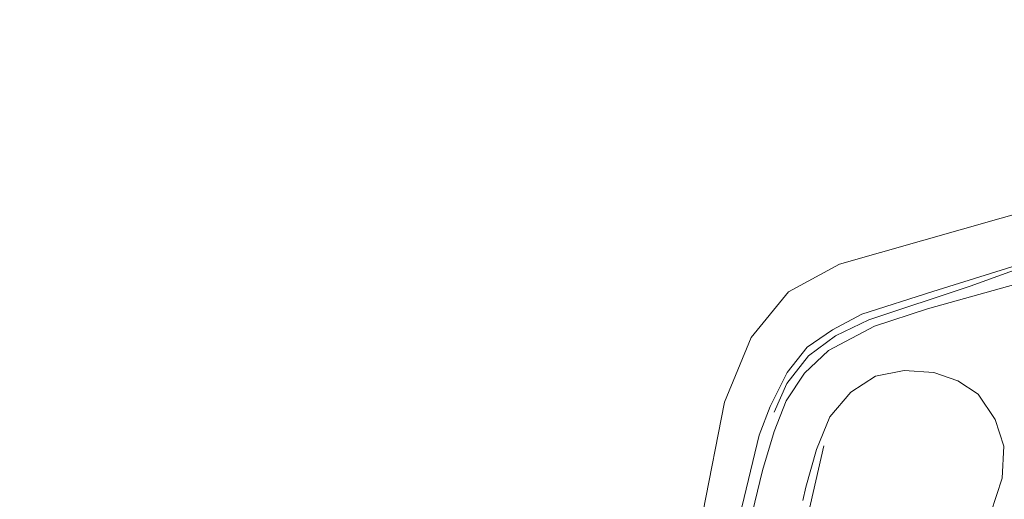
# Model space of a CAD drawing. Extents: x 176032 to 190000, y 318229 to 352878.
# Tile 163 of 184: x 177855 to 177981, y 322658 to 322719. Entities that reach past the tile are written whole.
import ezdxf

# ---------------------------------------------------------------- set-up
doc = ezdxf.new("R2010")
doc.units = 0
for name, color, linetype, lineweight in [('af-bs-haag', 253, 'haag', 18), ('bp-b5-bos', 253, 'Continuous', 18), ('bp-b5-grasland', 253, 'Continuous', 18), ('gw-bs-kruinlijn', 253, 'Continuous', 18), ('gw-bs-teenlijn', 253, 'Continuous', 18), ('og-bs-terreinafscheiding', 7, 'Continuous', 18), ('vh-b5-verh_soort', 253, 'Continuous', 18), ('wm-bs-schrikhek', 253, 'Continuous', 18)]:
    doc.layers.add(name, color=color, linetype=linetype, lineweight=lineweight)
doc.layers.add('viewports', color=7, linetype='Continuous')
doc.linetypes.add('haag', pattern='A,7,-1.5,[1,RTW.shx,S=0.75,R=45,X=0,Y=0],-1.5', length=10)

# ---------------------------------------------------------------- blocks, each defined once
blk = doc.blocks.new('x-ref dtb totaal grijs')
at = {"layer": 'af-bs-haag'}
blk.add_polyline3d([(177957.928, 322664.62, 48.524), (177955.873, 322655.613, 48.257), (177952.389, 322640.266, 47.789)], dxfattribs=at)
at = {"layer": 'bp-b5-bos'}
blk.add_polyline3d([(177853.851, 322793.837, 43.871), (178006.903, 322720.55, 44.339), (177999.162, 322706.973, 44.226), (177995.847, 322702.166, 44.265), (177991.578, 322698.67, 44.235), (177986, 322695.359, 44.161), (177959.948, 322687.968, 44.126), (177953.404, 322684.387, 44.126), (177948.6, 322678.51, 44.122), (177945.196, 322670.23, 44.122), (177939.606, 322641.794, 44.122), (177934.518, 322620.341, 44.122), (177927.035, 322605.132, 44.122), (177921.724, 322596.595, 44.122), (177918.57, 322595.771, 43.891), (177913.147, 322592.533, 43.774), (177910.349, 322589.887, 43.539), (177833.018, 322620.559, 43.561), (177834.431, 322627.913, 43.809), (177842.738, 322696.599, 43.961), (177849.364, 322754.512, 43.913)], close=True, dxfattribs=at)
blk.add_polyline3d([(177985.398, 322688.649, 48.542), (177971.941, 322684.449, 48.738), (177962.849, 322681.538, 48.79), (177959.059, 322679.525, 48.711), (177955.791, 322677.289, 48.62), (177953.234, 322674.034, 48.55), (177951.063, 322669.68, 48.459), (177949.623, 322665.998, 48.324), (177946.032, 322651.043, 47.876), (177939.15, 322623.329, 47.076), (177936.768, 322614.434, 46.948), (177932.154, 322604.669, 46.898), (177928.239, 322598.383, 46.791), (177925.982, 322595.162, 46.684), (177921.724, 322596.595, 44.122), (177927.035, 322605.132, 44.122), (177934.518, 322620.341, 44.122), (177939.606, 322641.794, 44.122), (177945.196, 322670.23, 44.122), (177948.6, 322678.51, 44.122), (177953.404, 322684.387, 44.126), (177959.948, 322687.968, 44.126), (177986, 322695.359, 44.161)], dxfattribs=at)
at = {"layer": 'bp-b5-grasland'}
for points in [[(177983.407, 322685.614, 48.624), (177971.281, 322682.21, 48.816), (177964.456, 322679.997, 48.768), (177958.565, 322676.839, 48.772), (177955.456, 322673.963, 48.738), (177953.125, 322670.398, 48.659), (177951.554, 322666.437, 48.546), (177950.07, 322661.416, 48.403), (177946.78, 322647.829, 47.946)], [(177852.608, 322545.884, 44.178), (177858.937, 322544.799, 44.248), (177868.646, 322545.014, 44.471), (177878.146, 322547.799, 44.925), (177883.491, 322551.619, 44.925), (177896.877, 322564.402, 45.544), (177914.154, 322581.732, 46.081), (177925.982, 322595.162, 46.684), (177928.239, 322598.383, 46.791), (177932.154, 322604.669, 46.898), (177936.768, 322614.434, 46.948), (177939.15, 322623.329, 47.076), (177946.032, 322651.043, 47.876), (177949.623, 322665.998, 48.324), (177951.063, 322669.68, 48.459), (177953.234, 322674.034, 48.55), (177955.791, 322677.289, 48.62), (177959.059, 322679.525, 48.711), (177962.849, 322681.538, 48.79), (177971.941, 322684.449, 48.738), (177985.398, 322688.649, 48.542)], [(177955.242, 322657.582, 48.271), (177955.641, 322659.311, 48.307), (177956.99, 322664.118, 48.407), (177958.708, 322668.316, 48.529), (177961.398, 322671.483, 48.59), (177964.603, 322673.539, 48.59), (177968.258, 322674.284, 48.629), (177972.073, 322674.035, 48.681), (177975.158, 322672.963, 48.724), (177977.804, 322671.239, 48.746), (177979.976, 322667.981, 48.777), (177981.074, 322664.549, 48.711), (177980.858, 322660.462, 48.694), (177979.429, 322655.978, 48.768)]]:
    blk.add_polyline3d(points, dxfattribs=at)
at = {"layer": 'gw-bs-kruinlijn'}
blk.add_polyline3d([(177939.15, 322623.329, 47.076), (177946.032, 322651.043, 47.876), (177949.623, 322665.998, 48.324), (177951.063, 322669.68, 48.459), (177953.234, 322674.034, 48.55), (177955.791, 322677.289, 48.62), (177959.059, 322679.525, 48.711), (177962.849, 322681.538, 48.79), (177971.941, 322684.449, 48.738), (177985.398, 322688.649, 48.542), (177994.641, 322692.595, 48.207), (177997.894, 322695.17, 48.015), (178003.188, 322701.594, 47.589), (178009.518, 322713.005, 47.498), (178012.097, 322718.171, 47.521)], dxfattribs=at)
at = {"layer": 'gw-bs-teenlijn'}
blk.add_polyline3d([(178006.903, 322720.55, 44.339), (177999.162, 322706.973, 44.226), (177995.847, 322702.166, 44.265), (177991.578, 322698.67, 44.235), (177986, 322695.359, 44.161), (177959.948, 322687.968, 44.126), (177953.404, 322684.387, 44.126), (177948.6, 322678.51, 44.122), (177945.196, 322670.23, 44.122), (177939.606, 322641.794, 44.122), (177934.518, 322620.341, 44.122), (177927.035, 322605.132, 44.122), (177921.724, 322596.595, 44.122)], dxfattribs=at)
at = {"layer": 'og-bs-terreinafscheiding'}
for points in [[(177946.78, 322647.829, 47.946), (177950.07, 322661.416, 48.403), (177951.554, 322666.437, 48.546), (177953.125, 322670.398, 48.659), (177955.456, 322673.963, 48.738), (177958.565, 322676.839, 48.772), (177964.456, 322679.997, 48.768), (177971.281, 322682.21, 48.816), (177983.407, 322685.614, 48.624)], [(177979.429, 322655.978, 48.768), (177980.858, 322660.462, 48.694), (177981.074, 322664.549, 48.711), (177979.976, 322667.981, 48.777), (177977.804, 322671.239, 48.746), (177975.158, 322672.963, 48.724), (177972.073, 322674.035, 48.681), (177968.258, 322674.284, 48.629), (177964.603, 322673.539, 48.59), (177961.398, 322671.483, 48.59), (177958.708, 322668.316, 48.529), (177956.99, 322664.118, 48.407), (177955.641, 322659.311, 48.307), (177955.242, 322657.582, 48.271)]]:
    blk.add_polyline3d(points, dxfattribs=at)
at = {"layer": 'vh-b5-verh_soort'}
for points in [[(177979.429, 322655.978, 48.768), (177980.858, 322660.462, 48.694), (177981.074, 322664.549, 48.711), (177979.976, 322667.981, 48.777), (177977.804, 322671.239, 48.746), (177975.158, 322672.963, 48.724), (177972.073, 322674.035, 48.681), (177968.258, 322674.284, 48.629), (177964.603, 322673.539, 48.59), (177961.398, 322671.483, 48.59), (177958.708, 322668.316, 48.529), (177956.99, 322664.118, 48.407), (177955.641, 322659.311, 48.307), (177955.242, 322657.582, 48.271)], [(177946.78, 322647.829, 47.946), (177950.07, 322661.416, 48.403), (177951.554, 322666.437, 48.546), (177953.125, 322670.398, 48.659), (177955.456, 322673.963, 48.738), (177958.565, 322676.839, 48.772), (177964.456, 322679.997, 48.768), (177971.281, 322682.21, 48.816), (177983.407, 322685.614, 48.624)]]:
    blk.add_polyline3d(points, dxfattribs=at)
at = {"layer": 'wm-bs-schrikhek'}
blk.add_polyline3d([(177992.074, 322690.626, 48.381), (177976.739, 322685.133, 48.685), (177963.746, 322680.777, 48.746), (177959.469, 322678.721, 48.877), (177955.998, 322676.189, 48.811), (177953.212, 322672.606, 48.842), (177951.579, 322668.948, 48.616)], dxfattribs=at)

msp = doc.modelspace()

# ---------------------------------------------------------------- block references
at = {"layer": 'viewports'}
msp.add_blockref('x-ref dtb totaal grijs', (0, 0), dxfattribs=at)

doc.saveas('drawing.dxf')
